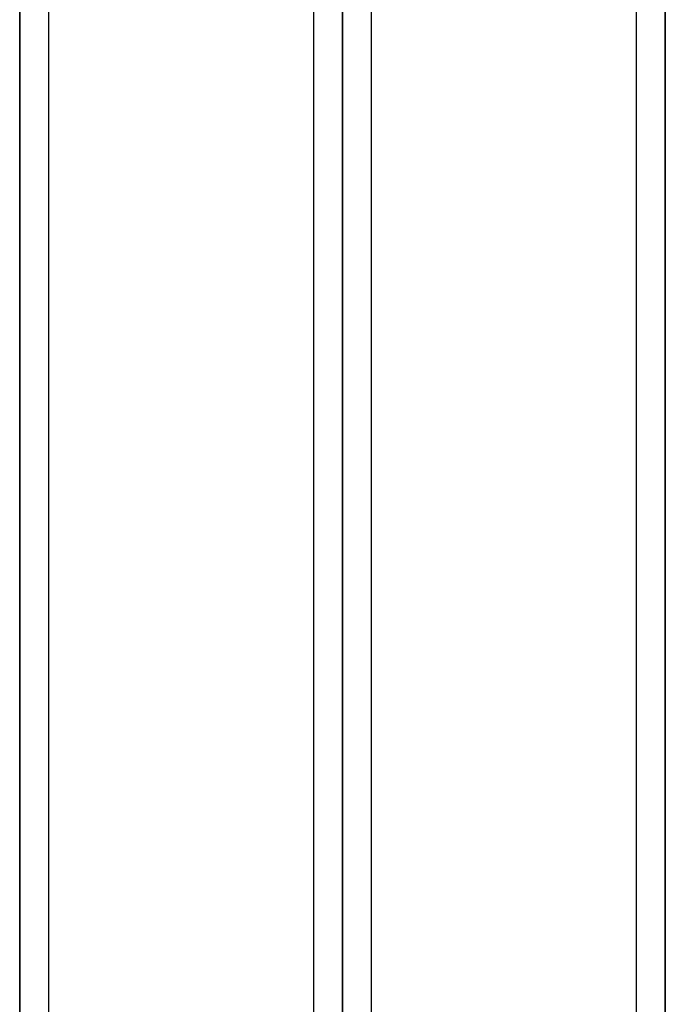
# Model space of a CAD drawing. Header units: millimetres. Extents: x -82 to 97, y -215 to 215.
# Tile 56 of 81: x 8 to 25, y 74 to 101. Entities that reach past the tile are written whole.
import ezdxf

# ---------------------------------------------------------------- set-up
doc = ezdxf.new("R2010")
doc.units = ezdxf.units.MM
doc.layers.add('MAIN-1', color=7, linetype='Continuous')
doc.layers.add('MAIN-2', color=7, linetype='Continuous')

msp = doc.modelspace()

# ---------------------------------------------------------------- linework, layer by layer
at = {"layer": 'MAIN-1'}
for p, q in [((7.611, 0), (7.611, 120.621)), ((16.411, 0), (16.411, 120.621)), ((25.211, 0), (25.211, 120.621)), ((8.404, 0), (8.404, 119.877)), ((15.619, 119.877), (15.619, 0)), ((17.204, 0), (17.204, 119.877)), ((24.419, 119.877), (24.419, 0))]:
    msp.add_line(p, q, dxfattribs=at)
at = {"layer": 'MAIN-2'}
for p, q in [((7.611, 120.621), (7.611, 0)), ((16.411, 120.621), (16.411, 0)), ((25.211, 120.621), (25.211, 0)), ((7.611, 119.574), (7.611, 0)), ((7.611, 0), (7.611, 119.574)), ((16.411, 119.574), (16.411, 0)), ((16.411, 43.901), (16.411, 119.574)), ((25.211, 119.448), (25.211, 0)), ((25.211, 0), (25.211, 119.448))]:
    msp.add_line(p, q, dxfattribs=at)

doc.saveas('drawing.dxf')
